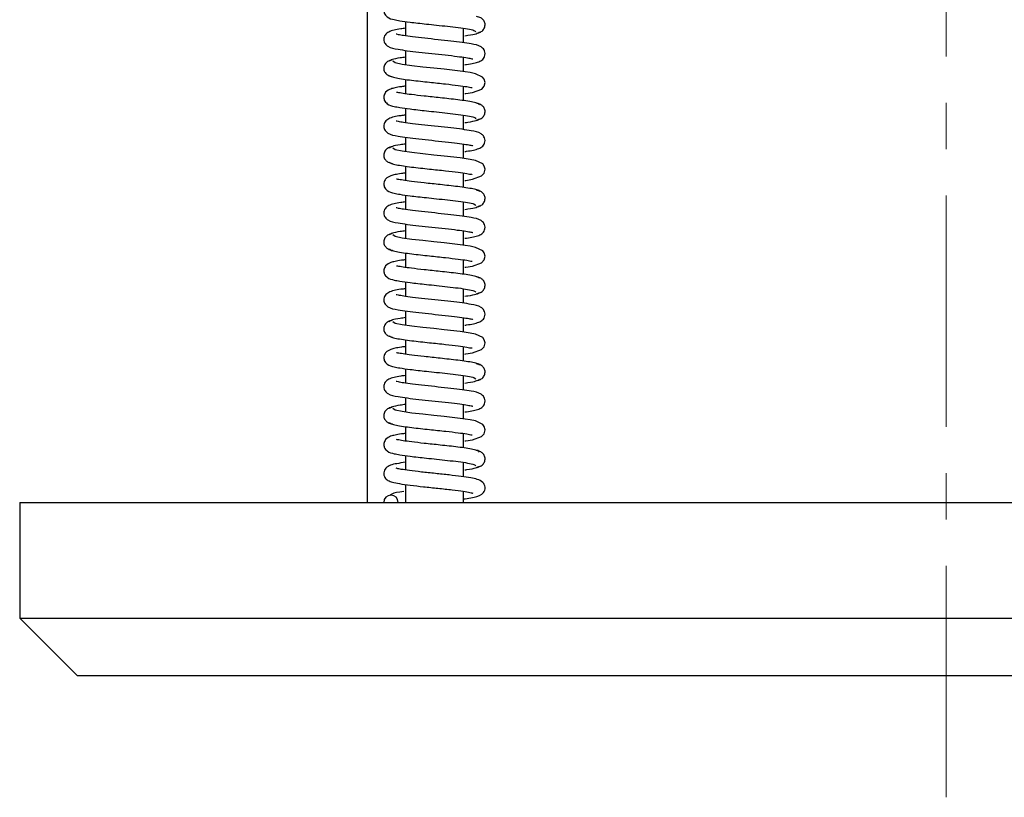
# Model space of a CAD drawing. Header units: inches. Extents: x 2 to 31.8, y 0 to 21.9.
# Tile 11 of 21: x 19.9 to 22.1, y 5.3 to 7. Entities that reach past the tile are written whole.
import ezdxf

# ---------------------------------------------------------------- set-up
doc = ezdxf.new("R2010")
doc.units = ezdxf.units.IN
doc.header["$MEASUREMENT"] = 0
doc.linetypes.add('CENTERX2', pattern=[0.8, 0.5, -0.1, 0.1, -0.1])

msp = doc.modelspace()

# ---------------------------------------------------------------- linework, layer by layer
at = {"color": 7, "linetype": 'CENTERX2', "lineweight": 18}
msp.add_line((21.9442, 5.3023), (21.9442, 15.8143), dxfattribs=at)
at = {"color": 7, "linetype": 'Continuous', "lineweight": 25}
for p, q in [((20.6942, 7.9393), (20.6942, 5.9393)), ((20.7769, 6.9778), (20.7769, 6.9466)), ((20.9019, 6.932), (20.9019, 6.9631)), ((20.7769, 6.9153), (20.7769, 6.8842)), ((20.9019, 6.8695), (20.9019, 6.9006)), ((20.7769, 6.8528), (20.7769, 6.8217)), ((20.9019, 6.807), (20.9019, 6.8381)), ((20.7769, 6.7903), (20.7769, 6.7591)), ((20.9019, 6.7445), (20.9019, 6.7756)), ((20.7769, 6.7278), (20.7769, 6.6967)), ((20.9019, 6.682), (20.9019, 6.7131)), ((20.7769, 6.6653), (20.7769, 6.6342)), ((20.9019, 6.6195), (20.9019, 6.6506)), ((20.7769, 6.6028), (20.7769, 6.5716)), ((20.9019, 6.557), (20.9019, 6.5881)), ((20.7769, 6.5403), (20.7769, 6.5092)), ((20.9019, 6.4945), (20.9019, 6.5256)), ((20.7769, 6.4778), (20.7769, 6.4467)), ((20.9019, 6.432), (20.9019, 6.4631)), ((20.7769, 6.4153), (20.7769, 6.3841)), ((20.9019, 6.3695), (20.9019, 6.4006)), ((20.7769, 6.3528), (20.7769, 6.3217)), ((20.9019, 6.307), (20.9019, 6.3381)), ((20.7769, 6.2903), (20.7769, 6.2592)), ((20.9019, 6.2445), (20.9019, 6.2756)), ((20.7769, 6.2278), (20.7769, 6.1966)), ((20.9019, 6.182), (20.9019, 6.2131)), ((20.7769, 6.1653), (20.7769, 6.1342)), ((20.9019, 6.1195), (20.9019, 6.1506)), ((20.7769, 6.1028), (20.7769, 6.0717)), ((20.9019, 6.057), (20.9019, 6.0881)), ((20.7769, 6.0403), (20.7769, 6.0092)), ((20.9019, 5.9945), (20.9019, 6.0256)), ((20.7769, 5.9779), (20.7769, 5.9393)), ((20.9019, 5.9393), (20.9019, 5.9632)), ((19.9442, 5.9393), (19.9442, 5.6893)), ((19.9442, 5.9393), (23.9442, 5.9393)), ((19.9442, 5.6893), (20.0692, 5.5643)), ((19.9442, 5.6893), (23.9442, 5.6893)), ((23.8192, 5.5643), (20.0692, 5.5643))]:
    msp.add_line(p, q, dxfattribs=at)
at = {"color": 7, "linetype": 'Continuous', "lineweight": 25, "flags": 128}
for points in [[(20.9052, 6.822), (20.9069, 6.8222), (20.9214, 6.8246), (20.9414, 6.8319), (20.9466, 6.8378), (20.9487, 6.8463), (20.9468, 6.8532), (20.9434, 6.8577), (20.9277, 6.865), (20.9162, 6.8674), (20.8948, 6.8705), (20.8601, 6.8745), (20.838, 6.8769), (20.8141, 6.8795), (20.7904, 6.8823), (20.7695, 6.8852), (20.7547, 6.8884), (20.7495, 6.8918), (20.7495, 6.8918)], [(20.9052, 6.6345), (20.9069, 6.6347), (20.9214, 6.6371), (20.9413, 6.6443), (20.9465, 6.6502), (20.9487, 6.6587), (20.9468, 6.6657), (20.9435, 6.6701), (20.9277, 6.6775), (20.9162, 6.6799), (20.8948, 6.683), (20.8601, 6.687), (20.838, 6.6894), (20.8142, 6.692), (20.7904, 6.6948), (20.7695, 6.6977), (20.7547, 6.7009), (20.7495, 6.7043), (20.7495, 6.7043)], [(20.9052, 6.447), (20.9069, 6.4472), (20.9214, 6.4496), (20.9413, 6.4568), (20.9465, 6.4627), (20.9487, 6.4712), (20.9469, 6.4781), (20.9435, 6.4826), (20.9277, 6.49), (20.9162, 6.4924), (20.8948, 6.4955), (20.8601, 6.4995), (20.8381, 6.5019), (20.8142, 6.5045), (20.7904, 6.5072), (20.7695, 6.5102), (20.7547, 6.5134), (20.7495, 6.5168), (20.7495, 6.5168)], [(20.9052, 6.2595), (20.9068, 6.2597), (20.9213, 6.2621), (20.9413, 6.2693), (20.9465, 6.2752), (20.9487, 6.2836), (20.9469, 6.2906), (20.9435, 6.2951), (20.9277, 6.3025), (20.9162, 6.3049), (20.8948, 6.308), (20.8602, 6.312), (20.8381, 6.3144), (20.8142, 6.317), (20.7905, 6.3197), (20.7695, 6.3227), (20.7548, 6.3259), (20.7495, 6.3293), (20.7495, 6.3293)], [(20.9052, 6.072), (20.9068, 6.0722), (20.9213, 6.0746), (20.9413, 6.0818), (20.9465, 6.0876), (20.9487, 6.096), (20.9469, 6.103), (20.9436, 6.1075), (20.9277, 6.115), (20.9162, 6.1174), (20.8949, 6.1205), (20.8602, 6.1245), (20.8382, 6.1269), (20.8143, 6.1295), (20.7905, 6.1322), (20.7696, 6.1352), (20.7548, 6.1384), (20.7495, 6.1418), (20.7495, 6.1418)]]:
    msp.add_lwpolyline(points, dxfattribs=at)
at = {"color": 7, "linetype": 'Continuous', "lineweight": 25}
for start, end in [(90, 180), (0, 90)]:
    msp.add_arc((20.7456, 5.9393), 0.0156, start, end, dxfattribs=at)
for points, knots in [([(20.7769, 7.0257), (20.7739, 7.0253), (20.7651, 7.0242), (20.7546, 7.0221), (20.745, 7.0199), (20.7345, 7.0148), (20.7294, 7.0042), (20.7307, 6.9943), (20.7398, 6.9846), (20.7503, 6.9823), (20.7659, 6.9792), (20.7883, 6.9761), (20.8166, 6.9729), (20.8446, 6.97), (20.8684, 6.9674), (20.8919, 6.9647), (20.9121, 6.9617), (20.9269, 6.9586), (20.9282, 6.9565), (20.9289, 6.9554)], [0, 0, 0, 0, 0.028254, 0.083033, 0.129868, 0.183182, 0.217229, 0.24802, 0.290155, 0.370803, 0.422707, 0.495948, 0.590998, 0.646778, 0.70784, 0.774022, 0.845204, 0.921204, 1, 1, 1, 1]), ([(20.93, 6.9524), (20.9324, 6.9528), (20.9373, 6.9537), (20.9443, 6.9582), (20.948, 6.9646), (20.9489, 6.9703), (20.9482, 6.9758), (20.9452, 6.9815), (20.9387, 6.9868), (20.9334, 6.9879), (20.9302, 6.9886)], [0, 0, 0, 0, 0.1246779, 0.2644876, 0.415914, 0.4928005, 0.56764, 0.7045672, 0.8211844, 1, 1, 1, 1]), ([(20.7769, 6.9632), (20.7734, 6.9628), (20.7582, 6.9607), (20.7443, 6.958), (20.7339, 6.9508), (20.7306, 6.9446), (20.7297, 6.9391), (20.7307, 6.9337), (20.7337, 6.9281), (20.7433, 6.9207), (20.7563, 6.9185), (20.7802, 6.9146), (20.8054, 6.9117), (20.8339, 6.9086), (20.8628, 6.9056), (20.8884, 6.9026), (20.9074, 6.8999), (20.917, 6.8982), (20.9215, 6.8971), (20.9221, 6.897), (20.9223, 6.897)], [0, 0, 0, 0, 0.035453, 0.157459, 0.209876, 0.23107, 0.248928, 0.265857, 0.283645, 0.323036, 0.438638, 0.513917, 0.590404, 0.668014, 0.746823, 0.825033, 0.893911, 0.952328, 0.977653, 1, 1, 1, 1]), ([(20.9052, 6.8845), (20.9065, 6.8847), (20.9195, 6.8864), (20.932, 6.8889), (20.9423, 6.8942), (20.9467, 6.8996), (20.9488, 6.905), (20.9487, 6.9117), (20.9457, 6.9185), (20.936, 6.9265), (20.9229, 6.9287), (20.8997, 6.9325), (20.875, 6.9354), (20.847, 6.9385), (20.8181, 6.9415), (20.7923, 6.9444), (20.7728, 6.9472), (20.7617, 6.9489), (20.7561, 6.9509), (20.7566, 6.9502), (20.7567, 6.9502)], [0, 0, 0, 0, 0.012809, 0.133885, 0.186965, 0.210296, 0.231777, 0.252137, 0.272322, 0.314115, 0.430649, 0.505452, 0.581936, 0.659828, 0.739359, 0.818505, 0.888118, 0.946754, 0.995465, 1, 1, 1, 1]), ([(20.9052, 6.947), (20.9074, 6.9473), (20.9183, 6.9488), (20.9316, 6.9515), (20.9349, 6.954), (20.9366, 6.9552)], [0, 0, 0, 0, 0.110789, 0.537843, 1, 1, 1, 1]), ([(20.7485, 6.8948), (20.7462, 6.8944), (20.7413, 6.8935), (20.7344, 6.889), (20.7307, 6.8827), (20.7298, 6.8769), (20.7305, 6.8714), (20.7335, 6.8658), (20.7401, 6.8604), (20.7454, 6.8593), (20.7487, 6.8586)], [0, 0, 0, 0, 0.12312, 0.261948, 0.412841, 0.489583, 0.564353, 0.701394, 0.818555, 1, 1, 1, 1]), ([(20.7769, 6.9007), (20.773, 6.9002), (20.7605, 6.8985), (20.7462, 6.8955), (20.7433, 6.8931), (20.7419, 6.8918)], [0, 0, 0, 0, 0.177364, 0.572193, 1, 1, 1, 1]), ([(20.7421, 6.8615), (20.7431, 6.8605), (20.7451, 6.8587), (20.7562, 6.856), (20.7713, 6.8534), (20.7894, 6.851), (20.8087, 6.8488), (20.8336, 6.8461), (20.8624, 6.8431), (20.8903, 6.8399), (20.9094, 6.8372), (20.92, 6.8349), (20.9206, 6.8352), (20.9209, 6.8353)], [0, 0, 0, 0, 0.099557, 0.193804, 0.282742, 0.366532, 0.445296, 0.519022, 0.651331, 0.764577, 0.861249, 0.946346, 1, 1, 1, 1]), ([(20.7769, 6.8382), (20.7739, 6.8378), (20.7651, 6.8367), (20.7545, 6.8346), (20.7449, 6.8324), (20.7344, 6.8273), (20.7294, 6.8167), (20.7307, 6.8068), (20.7398, 6.7971), (20.7503, 6.7948), (20.7659, 6.7917), (20.7883, 6.7886), (20.8167, 6.7854), (20.8447, 6.7825), (20.8684, 6.7799), (20.8919, 6.7772), (20.9122, 6.7742), (20.9269, 6.7711), (20.9282, 6.769), (20.9288, 6.7679)], [0, 0, 0, 0, 0.028367, 0.083149, 0.129986, 0.183266, 0.217278, 0.248041, 0.29017, 0.370853, 0.422778, 0.496037, 0.5911, 0.646884, 0.707949, 0.774133, 0.845315, 0.921313, 1, 1, 1, 1]), ([(20.9368, 6.7981), (20.936, 6.799), (20.9343, 6.8009), (20.9235, 6.8037), (20.9085, 6.8062), (20.8906, 6.8086), (20.8714, 6.8108), (20.8468, 6.8135), (20.8182, 6.8165), (20.7906, 6.8197), (20.7713, 6.8223), (20.7597, 6.8246), (20.7582, 6.8246), (20.7575, 6.8247)], [0, 0, 0, 0, 0.099908, 0.194099, 0.282863, 0.366182, 0.444233, 0.517102, 0.646908, 0.75702, 0.850459, 0.93318, 1, 1, 1, 1]), ([(20.93, 6.7649), (20.9324, 6.7653), (20.9373, 6.7662), (20.9443, 6.7707), (20.948, 6.7771), (20.9489, 6.7828), (20.9482, 6.7883), (20.9452, 6.794), (20.9387, 6.7993), (20.9334, 6.8004), (20.9302, 6.8011)], [0, 0, 0, 0, 0.124723, 0.264564, 0.416008, 0.492899, 0.567739, 0.70466, 0.821259, 1, 1, 1, 1]), ([(20.7769, 6.7757), (20.7734, 6.7753), (20.7582, 6.7732), (20.7443, 6.7705), (20.7339, 6.7633), (20.7306, 6.7571), (20.7297, 6.7516), (20.7307, 6.7462), (20.7337, 6.7406), (20.7433, 6.7332), (20.7563, 6.731), (20.7803, 6.7271), (20.8055, 6.7242), (20.8339, 6.7211), (20.8629, 6.7181), (20.8885, 6.7151), (20.9075, 6.7124), (20.917, 6.7107), (20.9215, 6.7096), (20.9221, 6.7095), (20.9223, 6.7095)], [0, 0, 0, 0, 0.035568, 0.157513, 0.209883, 0.231064, 0.248917, 0.265844, 0.28363, 0.323016, 0.438649, 0.513959, 0.590466, 0.668088, 0.7469, 0.825105, 0.893978, 0.952389, 0.977712, 1, 1, 1, 1]), ([(20.9052, 6.697), (20.9065, 6.6972), (20.9194, 6.6989), (20.9319, 6.7014), (20.9422, 6.7067), (20.9467, 6.7121), (20.9488, 6.7175), (20.9487, 6.7241), (20.9457, 6.731), (20.936, 6.739), (20.9229, 6.7412), (20.8997, 6.745), (20.875, 6.7479), (20.847, 6.751), (20.8181, 6.754), (20.7923, 6.7569), (20.7728, 6.7597), (20.7617, 6.7614), (20.7561, 6.7634), (20.7567, 6.7627), (20.7567, 6.7627)], [0, 0, 0, 0, 0.012689, 0.133743, 0.186792, 0.210132, 0.231657, 0.25209, 0.272324, 0.314133, 0.430628, 0.505399, 0.581858, 0.659736, 0.73926, 0.818407, 0.888022, 0.946661, 0.995375, 1, 1, 1, 1]), ([(20.9052, 6.7595), (20.9074, 6.7598), (20.9183, 6.7613), (20.9315, 6.764), (20.9349, 6.7665), (20.9366, 6.7677)], [0, 0, 0, 0, 0.110293, 0.537584, 1, 1, 1, 1]), ([(20.7485, 6.7073), (20.7462, 6.7069), (20.7413, 6.706), (20.7344, 6.7015), (20.7307, 6.6952), (20.7298, 6.6894), (20.7305, 6.6839), (20.7335, 6.6783), (20.7401, 6.6729), (20.7454, 6.6718), (20.7487, 6.6711)], [0, 0, 0, 0, 0.123077, 0.261873, 0.412745, 0.489482, 0.564249, 0.701296, 0.818475, 1, 1, 1, 1]), ([(20.7769, 6.7132), (20.773, 6.7127), (20.7605, 6.711), (20.7461, 6.708), (20.7433, 6.7056), (20.7419, 6.7043)], [0, 0, 0, 0, 0.177813, 0.572426, 1, 1, 1, 1]), ([(20.7421, 6.674), (20.7431, 6.673), (20.7451, 6.6711), (20.7563, 6.6685), (20.7713, 6.6659), (20.7894, 6.6635), (20.8087, 6.6613), (20.8336, 6.6586), (20.8624, 6.6556), (20.8903, 6.6524), (20.9094, 6.6497), (20.92, 6.6474), (20.9206, 6.6477), (20.9209, 6.6478)], [0, 0, 0, 0, 0.09957, 0.193829, 0.28278, 0.366583, 0.445358, 0.519096, 0.651425, 0.764689, 0.861369, 0.946449, 1, 1, 1, 1]), ([(20.7769, 6.6507), (20.7738, 6.6503), (20.765, 6.6492), (20.7545, 6.6471), (20.7449, 6.6449), (20.7344, 6.6398), (20.7294, 6.6292), (20.7307, 6.6193), (20.7398, 6.6096), (20.7503, 6.6073), (20.7659, 6.6042), (20.7884, 6.6011), (20.8167, 6.5979), (20.8447, 6.595), (20.8684, 6.5924), (20.892, 6.5897), (20.9122, 6.5867), (20.9269, 6.5836), (20.9282, 6.5815), (20.9288, 6.5804)], [0, 0, 0, 0, 0.0284794, 0.0832644, 0.1301035, 0.1833503, 0.217326, 0.2480623, 0.2901854, 0.370902, 0.4228486, 0.4961256, 0.5912014, 0.6469902, 0.7080586, 0.7742443, 0.8454261, 0.9214213, 1, 1, 1, 1]), ([(20.9368, 6.6106), (20.936, 6.6115), (20.9343, 6.6134), (20.9235, 6.6161), (20.9085, 6.6187), (20.8906, 6.6211), (20.8714, 6.6233), (20.8468, 6.626), (20.8183, 6.629), (20.7906, 6.6322), (20.7713, 6.6348), (20.7597, 6.6371), (20.7582, 6.6372), (20.7575, 6.6372)], [0, 0, 0, 0, 0.0998789, 0.1940414, 0.2827787, 0.3660719, 0.4440978, 0.5169433, 0.6467062, 0.7567829, 0.8501913, 0.9328893, 1, 1, 1, 1]), ([(20.93, 6.5774), (20.9323, 6.5778), (20.9373, 6.5787), (20.9443, 6.5832), (20.948, 6.5895), (20.9489, 6.5953), (20.9482, 6.6008), (20.9452, 6.6065), (20.9387, 6.6118), (20.9334, 6.6129), (20.9302, 6.6136)], [0, 0, 0, 0, 0.1247685, 0.2646403, 0.4161022, 0.492997, 0.5678387, 0.7047525, 0.8213328, 1, 1, 1, 1]), ([(20.7769, 6.5882), (20.7734, 6.5878), (20.7582, 6.5857), (20.7443, 6.583), (20.7339, 6.5758), (20.7306, 6.5696), (20.7297, 6.5641), (20.7307, 6.5587), (20.7337, 6.5531), (20.7433, 6.5457), (20.7563, 6.5435), (20.7803, 6.5396), (20.8055, 6.5367), (20.8339, 6.5336), (20.8629, 6.5305), (20.8885, 6.5276), (20.9075, 6.5249), (20.917, 6.5232), (20.9215, 6.5221), (20.9221, 6.522), (20.9223, 6.522)], [0, 0, 0, 0, 0.035684, 0.157566, 0.20989, 0.231058, 0.248906, 0.265831, 0.283615, 0.322995, 0.43866, 0.514, 0.590528, 0.668163, 0.746977, 0.825178, 0.894045, 0.952451, 0.97777, 1, 1, 1, 1]), ([(20.9052, 6.5095), (20.9065, 6.5097), (20.9194, 6.5114), (20.9319, 6.5139), (20.9422, 6.5192), (20.9467, 6.5246), (20.9488, 6.53), (20.9487, 6.5366), (20.9457, 6.5435), (20.936, 6.5515), (20.9229, 6.5537), (20.8997, 6.5575), (20.875, 6.5604), (20.847, 6.5635), (20.8182, 6.5665), (20.7923, 6.5694), (20.7728, 6.5722), (20.7617, 6.5739), (20.7561, 6.5758), (20.7567, 6.5752), (20.7567, 6.5752)], [0, 0, 0, 0, 0.01257, 0.133601, 0.186621, 0.209969, 0.231537, 0.252043, 0.272325, 0.314151, 0.430607, 0.505345, 0.581781, 0.659643, 0.739161, 0.818309, 0.887926, 0.946567, 0.995284, 1, 1, 1, 1]), ([(20.9052, 6.572), (20.9074, 6.5723), (20.9183, 6.5738), (20.9315, 6.5765), (20.9349, 6.5789), (20.9366, 6.5802)], [0, 0, 0, 0, 0.109797, 0.537325, 1, 1, 1, 1]), ([(20.7769, 6.5257), (20.773, 6.5252), (20.7605, 6.5235), (20.7461, 6.5205), (20.7433, 6.5181), (20.7419, 6.5168)], [0, 0, 0, 0, 0.178262, 0.57266, 1, 1, 1, 1]), ([(20.7485, 6.5198), (20.7462, 6.5194), (20.7413, 6.5185), (20.7344, 6.514), (20.7307, 6.5077), (20.7298, 6.5019), (20.7305, 6.4964), (20.7335, 6.4908), (20.7401, 6.4854), (20.7454, 6.4843), (20.7487, 6.4836)], [0, 0, 0, 0, 0.123034, 0.261798, 0.41265, 0.489381, 0.564146, 0.701197, 0.818394, 1, 1, 1, 1]), ([(20.7421, 6.4865), (20.7431, 6.4855), (20.7451, 6.4836), (20.7563, 6.4809), (20.7714, 6.4784), (20.7895, 6.476), (20.8088, 6.4738), (20.8336, 6.4711), (20.8625, 6.4681), (20.8903, 6.4648), (20.9095, 6.4622), (20.92, 6.4598), (20.9206, 6.4602), (20.9209, 6.4603)], [0, 0, 0, 0, 0.099582, 0.193855, 0.282817, 0.366633, 0.44542, 0.519169, 0.651519, 0.764801, 0.86149, 0.946552, 1, 1, 1, 1]), ([(20.7769, 6.4632), (20.7738, 6.4628), (20.765, 6.4617), (20.7545, 6.4596), (20.7449, 6.4574), (20.7344, 6.4523), (20.7294, 6.4417), (20.7307, 6.4318), (20.7398, 6.4221), (20.7503, 6.4198), (20.766, 6.4167), (20.7884, 6.4136), (20.8167, 6.4104), (20.8447, 6.4075), (20.8685, 6.4049), (20.892, 6.4022), (20.9122, 6.3992), (20.9269, 6.3961), (20.9282, 6.394), (20.9288, 6.3929)], [0, 0, 0, 0, 0.028592, 0.08338, 0.130221, 0.183434, 0.217375, 0.248084, 0.290201, 0.370951, 0.42292, 0.496214, 0.591303, 0.647096, 0.708168, 0.774355, 0.845537, 0.92153, 1, 1, 1, 1]), ([(20.9369, 6.4231), (20.936, 6.424), (20.9343, 6.4259), (20.9235, 6.4286), (20.9086, 6.4312), (20.8907, 6.4336), (20.8715, 6.4358), (20.8469, 6.4385), (20.8183, 6.4415), (20.7906, 6.4446), (20.7714, 6.4473), (20.7597, 6.4496), (20.7582, 6.4497), (20.7575, 6.4497)], [0, 0, 0, 0, 0.09985, 0.193985, 0.282695, 0.365962, 0.443963, 0.516785, 0.646505, 0.756546, 0.849925, 0.932599, 1, 1, 1, 1]), ([(20.93, 6.3899), (20.9323, 6.3903), (20.9373, 6.3912), (20.9443, 6.3957), (20.948, 6.402), (20.9489, 6.4078), (20.9482, 6.4133), (20.9452, 6.419), (20.9387, 6.4243), (20.9334, 6.4254), (20.9302, 6.4261)], [0, 0, 0, 0, 0.124814, 0.264717, 0.416196, 0.493095, 0.567938, 0.704845, 0.821407, 1, 1, 1, 1]), ([(20.7769, 6.4007), (20.7734, 6.4003), (20.7581, 6.3982), (20.7442, 6.3955), (20.7339, 6.3883), (20.7306, 6.3821), (20.7297, 6.3766), (20.7307, 6.3712), (20.7337, 6.3656), (20.7433, 6.3582), (20.7563, 6.356), (20.7803, 6.3521), (20.8055, 6.3491), (20.834, 6.3461), (20.8629, 6.343), (20.8885, 6.3401), (20.9075, 6.3374), (20.917, 6.3357), (20.9215, 6.3346), (20.9221, 6.3345), (20.9223, 6.3345)], [0, 0, 0, 0, 0.035799, 0.15762, 0.209897, 0.231052, 0.248895, 0.265818, 0.283599, 0.322975, 0.438671, 0.514041, 0.590591, 0.668237, 0.747054, 0.82525, 0.894112, 0.952512, 0.977829, 1, 1, 1, 1]), ([(20.9052, 6.322), (20.9064, 6.3222), (20.9194, 6.3239), (20.9319, 6.3264), (20.9422, 6.3316), (20.9466, 6.337), (20.9488, 6.3424), (20.9487, 6.3491), (20.9457, 6.356), (20.936, 6.364), (20.9229, 6.3662), (20.8997, 6.37), (20.8751, 6.3729), (20.8471, 6.376), (20.8182, 6.379), (20.7924, 6.3819), (20.7729, 6.3847), (20.7617, 6.3864), (20.7561, 6.3883), (20.7567, 6.3877), (20.7567, 6.3877)], [0, 0, 0, 0, 0.012451, 0.133459, 0.18645, 0.209806, 0.231418, 0.251996, 0.272326, 0.314168, 0.430586, 0.505292, 0.581703, 0.65955, 0.739062, 0.818211, 0.887829, 0.946474, 0.995193, 1, 1, 1, 1]), ([(20.9052, 6.3845), (20.9074, 6.3848), (20.9182, 6.3863), (20.9315, 6.389), (20.9349, 6.3914), (20.9366, 6.3927)], [0, 0, 0, 0, 0.109301, 0.537065, 1, 1, 1, 1]), ([(20.7769, 6.3382), (20.773, 6.3377), (20.7604, 6.336), (20.7461, 6.333), (20.7433, 6.3306), (20.7419, 6.3293)], [0, 0, 0, 0, 0.178711, 0.572893, 1, 1, 1, 1]), ([(20.7485, 6.3323), (20.7462, 6.3319), (20.7413, 6.331), (20.7344, 6.3265), (20.7307, 6.3202), (20.7298, 6.3144), (20.7305, 6.3089), (20.7335, 6.3033), (20.7401, 6.2979), (20.7454, 6.2968), (20.7487, 6.2961)], [0, 0, 0, 0, 0.12299, 0.261723, 0.412554, 0.48928, 0.564042, 0.701098, 0.818314, 1, 1, 1, 1]), ([(20.7421, 6.299), (20.7431, 6.298), (20.7451, 6.2961), (20.7563, 6.2934), (20.7714, 6.2909), (20.7895, 6.2885), (20.8088, 6.2863), (20.8337, 6.2836), (20.8625, 6.2806), (20.8904, 6.2773), (20.9095, 6.2747), (20.92, 6.2723), (20.9206, 6.2727), (20.9209, 6.2728)], [0, 0, 0, 0, 0.099595, 0.19388, 0.282855, 0.366683, 0.445483, 0.519243, 0.651614, 0.764913, 0.86161, 0.946655, 1, 1, 1, 1]), ([(20.7769, 6.2757), (20.7738, 6.2753), (20.765, 6.2742), (20.7545, 6.2721), (20.7449, 6.2699), (20.7344, 6.2648), (20.7294, 6.2542), (20.7307, 6.2443), (20.7398, 6.2346), (20.7503, 6.2323), (20.766, 6.2292), (20.7884, 6.2261), (20.8168, 6.2229), (20.8448, 6.22), (20.8685, 6.2174), (20.892, 6.2147), (20.9122, 6.2117), (20.9269, 6.2086), (20.9282, 6.2065), (20.9288, 6.2054)], [0, 0, 0, 0, 0.028705, 0.083496, 0.130339, 0.183519, 0.217423, 0.248105, 0.290216, 0.371001, 0.422991, 0.496303, 0.591405, 0.647203, 0.708278, 0.774466, 0.845648, 0.921639, 1, 1, 1, 1]), ([(20.9369, 6.2355), (20.936, 6.2365), (20.9344, 6.2384), (20.9235, 6.2411), (20.9086, 6.2437), (20.8907, 6.2461), (20.8715, 6.2483), (20.8469, 6.251), (20.8184, 6.254), (20.7907, 6.2571), (20.7714, 6.2598), (20.7597, 6.2621), (20.7582, 6.2622), (20.7574, 6.2622)], [0, 0, 0, 0, 0.0998216, 0.1939281, 0.2826109, 0.3658524, 0.4438284, 0.5166271, 0.6463055, 0.7563109, 0.84966, 0.9323108, 1, 1, 1, 1]), ([(20.93, 6.2024), (20.9323, 6.2028), (20.9373, 6.2037), (20.9443, 6.2082), (20.948, 6.2145), (20.9489, 6.2203), (20.9482, 6.2258), (20.9452, 6.2315), (20.9387, 6.2368), (20.9334, 6.2379), (20.9302, 6.2386)], [0, 0, 0, 0, 0.124859, 0.264793, 0.41629, 0.493193, 0.568036, 0.704937, 0.82148, 1, 1, 1, 1]), ([(20.7769, 6.2132), (20.7734, 6.2128), (20.7581, 6.2107), (20.7442, 6.208), (20.7339, 6.2008), (20.7306, 6.1946), (20.7297, 6.1891), (20.7307, 6.1837), (20.7337, 6.1781), (20.7433, 6.1706), (20.7563, 6.1685), (20.7803, 6.1646), (20.8056, 6.1616), (20.834, 6.1586), (20.863, 6.1555), (20.8886, 6.1526), (20.9076, 6.1499), (20.9171, 6.1482), (20.9215, 6.1471), (20.9221, 6.147), (20.9223, 6.147)], [0, 0, 0, 0, 0.0359147, 0.1576745, 0.2099036, 0.2310461, 0.2488844, 0.2658055, 0.2835839, 0.3229547, 0.4386813, 0.5140821, 0.5906529, 0.6683113, 0.7471316, 0.8253227, 0.8941785, 0.9525733, 0.9778871, 1, 1, 1, 1]), ([(20.9052, 6.1345), (20.9064, 6.1347), (20.9194, 6.1364), (20.9318, 6.1389), (20.9421, 6.1441), (20.9466, 6.1495), (20.9488, 6.1549), (20.9487, 6.1616), (20.9457, 6.1685), (20.936, 6.1765), (20.923, 6.1787), (20.8997, 6.1825), (20.8751, 6.1854), (20.8471, 6.1884), (20.8182, 6.1915), (20.7924, 6.1944), (20.7729, 6.1972), (20.7617, 6.1989), (20.7561, 6.2008), (20.7567, 6.2002), (20.7567, 6.2002)], [0, 0, 0, 0, 0.012331, 0.133318, 0.18628, 0.209645, 0.2313, 0.251949, 0.272327, 0.314185, 0.430564, 0.505237, 0.581625, 0.659457, 0.738962, 0.818112, 0.887733, 0.946379, 0.995101, 1, 1, 1, 1]), ([(20.9052, 6.197), (20.9074, 6.1973), (20.9182, 6.1988), (20.9315, 6.2015), (20.9349, 6.2039), (20.9366, 6.2052)], [0, 0, 0, 0, 0.108803, 0.536805, 1, 1, 1, 1]), ([(20.7485, 6.1448), (20.7462, 6.1444), (20.7413, 6.1435), (20.7344, 6.139), (20.7307, 6.1327), (20.7298, 6.1269), (20.7305, 6.1214), (20.7335, 6.1158), (20.7401, 6.1104), (20.7454, 6.1093), (20.7487, 6.1086)], [0, 0, 0, 0, 0.122947, 0.261648, 0.412459, 0.489179, 0.563938, 0.700999, 0.818234, 1, 1, 1, 1]), ([(20.7769, 6.1507), (20.7729, 6.1502), (20.7604, 6.1485), (20.7461, 6.1455), (20.7433, 6.1431), (20.7419, 6.1418)], [0, 0, 0, 0, 0.179159, 0.573127, 1, 1, 1, 1]), ([(20.7421, 6.1114), (20.7431, 6.1105), (20.7451, 6.1086), (20.7563, 6.1059), (20.7714, 6.1034), (20.7896, 6.101), (20.8089, 6.0988), (20.8337, 6.0961), (20.8626, 6.0931), (20.8904, 6.0898), (20.9095, 6.0872), (20.92, 6.0848), (20.9206, 6.0852), (20.9209, 6.0853)], [0, 0, 0, 0, 0.099607, 0.193905, 0.282893, 0.366733, 0.445545, 0.519316, 0.651708, 0.765025, 0.86173, 0.946758, 1, 1, 1, 1]), ([(20.7769, 6.0882), (20.7738, 6.0878), (20.765, 6.0867), (20.7544, 6.0846), (20.7449, 6.0824), (20.7344, 6.0773), (20.7294, 6.0667), (20.7307, 6.0568), (20.7398, 6.0471), (20.7503, 6.0448), (20.766, 6.0417), (20.7884, 6.0386), (20.8168, 6.0354), (20.8448, 6.0325), (20.8686, 6.0299), (20.8921, 6.0272), (20.9122, 6.0242), (20.9269, 6.0211), (20.9281, 6.019), (20.9288, 6.0179)], [0, 0, 0, 0, 0.028818, 0.083611, 0.130457, 0.183603, 0.217472, 0.248126, 0.290232, 0.371051, 0.423062, 0.496392, 0.591507, 0.647309, 0.708387, 0.774577, 0.845759, 0.921747, 1, 1, 1, 1]), ([(20.9369, 6.048), (20.936, 6.049), (20.9344, 6.0509), (20.9236, 6.0536), (20.9086, 6.0562), (20.8908, 6.0586), (20.8716, 6.0608), (20.8469, 6.0635), (20.8184, 6.0665), (20.7907, 6.0696), (20.7714, 6.0723), (20.7597, 6.0746), (20.7581, 6.0747), (20.7574, 6.0747)], [0, 0, 0, 0, 0.0997931, 0.1938718, 0.2825276, 0.3657433, 0.4436945, 0.5164701, 0.6461063, 0.7560763, 0.849396, 0.9320232, 1, 1, 1, 1]), ([(20.93, 6.0148), (20.9323, 6.0153), (20.9373, 6.0162), (20.9443, 6.0207), (20.948, 6.027), (20.9489, 6.0328), (20.9482, 6.0383), (20.9452, 6.044), (20.9387, 6.0493), (20.9334, 6.0504), (20.9302, 6.0511)], [0, 0, 0, 0, 0.124904, 0.264869, 0.416383, 0.49329, 0.568135, 0.705028, 0.821553, 1, 1, 1, 1]), ([(20.7769, 6.0258), (20.7703, 6.0248), (20.7526, 6.0221), (20.7388, 6.019), (20.7315, 6.0093), (20.7298, 6.0038), (20.7302, 5.9975), (20.7332, 5.991), (20.7399, 5.9857), (20.7491, 5.9826), (20.7639, 5.9795), (20.7866, 5.9763), (20.8156, 5.973), (20.8474, 5.9697), (20.8775, 5.9665), (20.9018, 5.9632), (20.9157, 5.9613), (20.9228, 5.9588), (20.9222, 5.9596), (20.9221, 5.9596)], [0, 0, 0, 0, 0.0729989, 0.1980188, 0.2229532, 0.2437952, 0.2621332, 0.2812614, 0.3237947, 0.379915, 0.4528965, 0.5355345, 0.6192289, 0.7042938, 0.7906726, 0.8702945, 0.93751, 0.9925129, 1, 1, 1, 1]), ([(20.9053, 6.0095), (20.9066, 6.0097), (20.9172, 6.0111), (20.9309, 6.0138), (20.9346, 6.0164), (20.9366, 6.0177)], [0, 0, 0, 0, 0.063425, 0.512088, 1, 1, 1, 1]), ([(20.9019, 5.9466), (20.9073, 5.9474), (20.9245, 5.9499), (20.9368, 5.9523), (20.9452, 5.96), (20.9482, 5.9649), (20.9491, 5.9719), (20.9473, 5.978), (20.9416, 5.9857), (20.9325, 5.9889), (20.918, 5.9923), (20.8978, 5.9952), (20.8712, 5.9984), (20.8412, 6.0016), (20.8111, 6.0048), (20.7855, 6.0078), (20.7677, 6.0105), (20.7597, 6.0119), (20.7564, 6.0131), (20.7567, 6.0127), (20.7568, 6.0126)], [0, 0, 0, 0, 0.058308, 0.183204, 0.208697, 0.231996, 0.253872, 0.275266, 0.296537, 0.371919, 0.439647, 0.517757, 0.597663, 0.679194, 0.762591, 0.843028, 0.911769, 0.968399, 0.993075, 1, 1, 1, 1]), ([(20.7732, 5.9627), (20.7731, 5.9627), (20.7617, 5.9612), (20.7491, 5.9591), (20.7441, 5.9553), (20.7428, 5.9543)], [0, 0, 0, 0, 0.002486, 0.745505, 1, 1, 1, 1])]:
    msp.add_open_spline(points, degree=3, knots=knots, dxfattribs=at)

doc.saveas('drawing.dxf')
